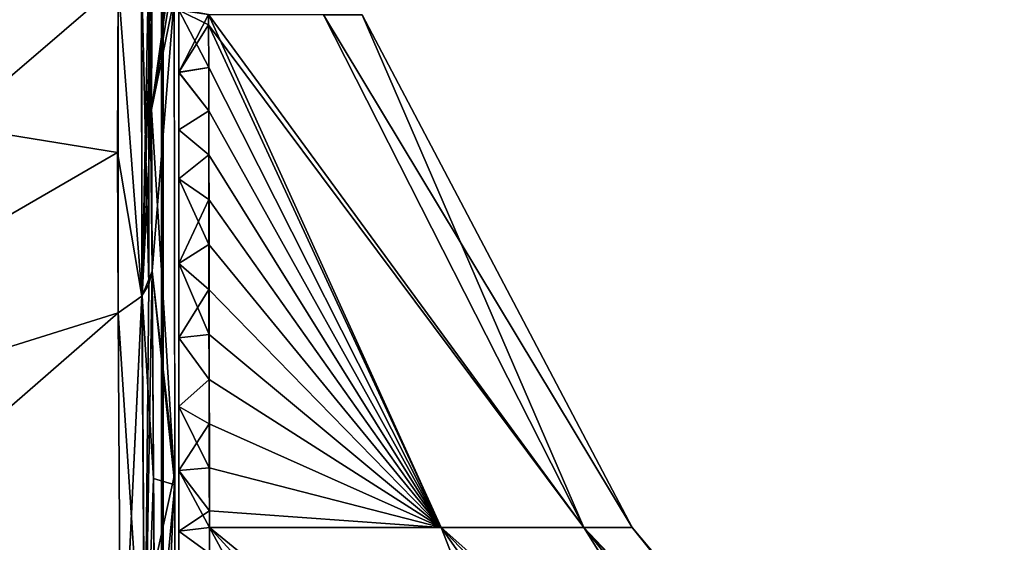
# Model space of a CAD drawing. Header units: millimetres. Extents: x -115 to 115, y -44 to 583.
# Tile 21 of 102: x 61 to 96, y 50 to 68. Entities that reach past the tile are written whole.
import ezdxf

# ---------------------------------------------------------------- set-up
doc = ezdxf.new("R2010")
doc.units = ezdxf.units.MM
doc.header["$LTSCALE"] = 67.002822
for name, color, linetype in [('106', 7, 'CONTINUOUS'), ('107', 7, 'CONTINUOUS'), ('108', 7, 'CONTINUOUS'), ('109', 7, 'CONTINUOUS'), ('110', 7, 'CONTINUOUS'), ('131', 7, 'CONTINUOUS'), ('162', 7, 'CONTINUOUS'), ('166', 7, 'CONTINUOUS'), ('180', 7, 'CONTINUOUS'), ('181', 7, 'CONTINUOUS'), ('183', 7, 'CONTINUOUS'), ('199', 7, 'CONTINUOUS'), ('705', 7, 'CONTINUOUS'), ('706', 7, 'CONTINUOUS'), ('75', 7, 'CONTINUOUS')]:
    doc.layers.add(name, color=color, linetype=linetype)

msp = doc.modelspace()

# ---------------------------------------------------------------- linework, layer by layer
at = {"layer": '106', "color": 7, "linetype": 'Continuous'}
for points in [[(39.715, 67.808, 180.956), (64.939, 74.886, 175.631), (39.787, 87.334, 204.469), (39.715, 67.808, 180.956)], [(64.898, 69.574, 168.383), (64.939, 74.886, 175.631), (39.715, 67.808, 180.956), (64.898, 69.574, 168.383)], [(64.898, 69.574, 168.383), (39.715, 67.808, 180.956), (64.873, 63.731, 159.857), (64.898, 69.574, 168.383)], [(39.715, 67.808, 180.956), (43.989, 51.645, 155.125), (64.873, 63.731, 159.857), (39.715, 67.808, 180.956)], [(43.989, 51.645, 155.125), (64.897, 58.183, 151.116), (64.873, 63.731, 159.857), (43.989, 51.645, 155.125)]]:
    msp.add_3dface(points, dxfattribs=at)
at = {"layer": '107', "color": 7, "linetype": 'Continuous'}
for points in [[(66.074, 70.938, 167.404), (65.961, 70.506, 167.713), (66.049, 65.221, 159.055), (66.074, 70.938, 167.404)], [(65.961, 70.506, 167.713), (65.712, 70.117, 167.992), (65.962, 59.172, 150.517), (65.961, 70.506, 167.713)], [(66.049, 65.221, 159.055), (65.961, 70.506, 167.713), (66.072, 59.629, 150.239), (66.049, 65.221, 159.055)], [(66.072, 59.629, 150.239), (65.961, 70.506, 167.713), (65.962, 59.172, 150.517), (66.072, 59.629, 150.239)], [(65.712, 70.117, 167.992), (64.898, 69.574, 168.383), (65.714, 58.761, 150.767), (65.712, 70.117, 167.992)], [(65.962, 59.172, 150.517), (65.712, 70.117, 167.992), (65.724, 58.774, 150.759), (65.962, 59.172, 150.517)], [(65.724, 58.774, 150.759), (65.712, 70.117, 167.992), (65.714, 58.761, 150.767), (65.724, 58.774, 150.759)], [(64.898, 69.574, 168.383), (64.873, 63.731, 159.857), (65.714, 58.761, 150.767), (64.898, 69.574, 168.383)], [(64.873, 63.731, 159.857), (64.897, 58.183, 151.116), (65.714, 58.761, 150.767), (64.873, 63.731, 159.857)]]:
    msp.add_3dface(points, dxfattribs=at)
at = {"layer": '108', "color": 7, "linetype": 'Continuous'}
for points in [[(66.84, 70.938, 147.462), (66.074, 70.938, 167.404), (66.049, 65.221, 159.055), (66.84, 70.938, 147.462)], [(66.84, 70.938, 147.462), (66.049, 65.221, 159.055), (66.839, 69.998, 145.961), (66.84, 70.938, 147.462)], [(66.839, 69.998, 145.961), (66.049, 65.221, 159.055), (66.84, 69.062, 144.445), (66.839, 69.998, 145.961)], [(66.049, 65.221, 159.055), (66.072, 59.629, 150.239), (66.84, 69.062, 144.445), (66.049, 65.221, 159.055)], [(66.84, 69.062, 144.445), (66.072, 59.629, 150.239), (66.86, 52.636, 120.172), (66.84, 69.062, 144.445)], [(66.072, 59.629, 150.239), (66.147, 49.378, 134.507), (66.86, 52.636, 120.172), (66.072, 59.629, 150.239)], [(66.147, 49.378, 134.507), (66.208, 38.217, 119.432), (66.86, 52.636, 120.172), (66.147, 49.378, 134.507)], [(66.86, 52.636, 120.172), (66.208, 38.217, 119.432), (66.874, 34.003, 97.362), (66.86, 52.636, 120.172)]]:
    msp.add_3dface(points, dxfattribs=at)
at = {"layer": '109', "color": 7, "linetype": 'Continuous'}
for points in [[(66.072, 59.629, 150.239), (65.962, 59.172, 150.517), (65.82, 44.947, 130.015), (66.072, 59.629, 150.239)], [(66.147, 49.378, 134.507), (66.072, 59.629, 150.239), (65.82, 44.947, 130.015), (66.147, 49.378, 134.507)], [(65.962, 59.172, 150.517), (65.724, 58.774, 150.759), (65.82, 44.947, 130.015), (65.962, 59.172, 150.517)], [(65.714, 58.761, 150.767), (64.897, 58.183, 151.116), (64.996, 43.446, 129.133), (65.714, 58.761, 150.767)], [(65.724, 58.774, 150.759), (65.714, 58.761, 150.767), (64.996, 43.446, 129.133), (65.724, 58.774, 150.759)], [(65.82, 44.947, 130.015), (65.724, 58.774, 150.759), (64.996, 43.446, 129.133), (65.82, 44.947, 130.015)]]:
    msp.add_3dface(points, dxfattribs=at)
at = {"layer": '110', "color": 7, "linetype": 'Continuous'}
for points in [[(64.897, 58.183, 151.116), (43.989, 51.645, 155.125), (64.996, 43.446, 129.133), (64.897, 58.183, 151.116)], [(64.996, 43.446, 129.133), (43.989, 51.645, 155.125), (39.75, 36.299, 134.393), (64.996, 43.446, 129.133)]]:
    msp.add_3dface(points, dxfattribs=at)
at = {"layer": '131', "color": 7, "linetype": 'Continuous'}
for points in [[(66.458, 53.909, 118.2), (66.458, 70.938, 143.295), (66.4, 52.148, 119.518), (66.458, 53.909, 118.2)], [(66.4, 52.148, 119.518), (66.458, 70.938, 143.295), (66.4, 69.062, 144.445), (66.4, 52.148, 119.518)], [(66.458, 34.641, 94.781), (66.458, 53.909, 118.2), (66.4, 33.008, 96.255), (66.458, 34.641, 94.781)], [(66.4, 33.008, 96.255), (66.458, 53.909, 118.2), (66.4, 52.148, 119.518), (66.4, 33.008, 96.255)]]:
    msp.add_3dface(points, dxfattribs=at)
at = {"layer": '162', "color": 7, "linetype": 'Continuous'}
for points in [[(64.939, 74.887, -175.631), (39.715, 67.808, -180.955), (39.788, 87.334, -204.469), (64.939, 74.887, -175.631)], [(64.939, 74.887, -175.631), (43.989, 51.645, -155.125), (39.715, 67.808, -180.955), (64.939, 74.887, -175.631)], [(64.898, 69.574, -168.383), (43.989, 51.645, -155.125), (64.939, 74.887, -175.631), (64.898, 69.574, -168.383)], [(64.871, 63.73, -159.857), (43.989, 51.645, -155.125), (64.898, 69.574, -168.383), (64.871, 63.73, -159.857)], [(64.896, 58.182, -151.116), (43.989, 51.645, -155.125), (64.871, 63.73, -159.857), (64.896, 58.182, -151.116)]]:
    msp.add_3dface(points, dxfattribs=at)
at = {"layer": '166', "color": 7, "linetype": 'Continuous'}
for points in [[(43.989, 51.645, -155.125), (64.896, 58.182, -151.116), (39.755, 36.3, -134.393), (43.989, 51.645, -155.125)], [(64.896, 58.182, -151.116), (64.996, 43.446, -129.133), (39.755, 36.3, -134.393), (64.896, 58.182, -151.116)]]:
    msp.add_3dface(points, dxfattribs=at)
at = {"layer": '180', "color": 7, "linetype": 'Continuous'}
for points in [[(65.725, 58.775, -150.759), (66.073, 59.634, -150.236), (66.126, 52.45, -139.011), (65.725, 58.775, -150.759)], [(65.827, 44.006, -128.723), (64.896, 58.182, -151.116), (65.714, 58.761, -150.767), (65.827, 44.006, -128.723)], [(65.725, 58.775, -150.759), (65.827, 44.006, -128.723), (65.714, 58.761, -150.767), (65.725, 58.775, -150.759)], [(65.827, 44.006, -128.723), (65.725, 58.775, -150.759), (66.126, 52.45, -139.011), (65.827, 44.006, -128.723)], [(64.996, 43.446, -129.133), (64.896, 58.182, -151.116), (65.827, 44.006, -128.723), (64.996, 43.446, -129.133)], [(66.174, 44.816, -128.119), (65.827, 44.006, -128.723), (66.126, 52.45, -139.011), (66.174, 44.816, -128.119)]]:
    msp.add_3dface(points, dxfattribs=at)
at = {"layer": '181', "color": 7, "linetype": 'Continuous'}
for points in [[(66.074, 70.938, -167.406), (66.84, 69.062, -144.445), (66.049, 65.221, -159.055), (66.074, 70.938, -167.406)], [(66.84, 69.062, -144.445), (66.86, 52.238, -119.639), (66.049, 65.221, -159.055), (66.84, 69.062, -144.445)], [(66.86, 52.238, -119.639), (66.073, 59.634, -150.236), (66.049, 65.221, -159.055), (66.86, 52.238, -119.639)], [(66.126, 52.45, -139.011), (66.073, 59.634, -150.236), (66.86, 52.238, -119.639), (66.126, 52.45, -139.011)], [(66.174, 44.816, -128.119), (66.126, 52.45, -139.011), (66.86, 52.238, -119.639), (66.174, 44.816, -128.119)], [(66.875, 33.11, -96.367), (66.174, 44.816, -128.119), (66.86, 52.238, -119.639), (66.875, 33.11, -96.367)]]:
    msp.add_3dface(points, dxfattribs=at)
at = {"layer": '183', "color": 7, "linetype": 'Continuous'}
for points in [[(65.725, 58.775, -150.759), (66.074, 70.938, -167.406), (66.049, 65.221, -159.055), (65.725, 58.775, -150.759)], [(66.074, 70.938, -167.406), (65.725, 58.775, -150.759), (65.961, 70.506, -167.713), (66.074, 70.938, -167.406)], [(65.961, 70.506, -167.713), (65.725, 58.775, -150.759), (65.712, 70.117, -167.992), (65.961, 70.506, -167.713)], [(65.714, 58.761, -150.767), (64.898, 69.574, -168.383), (65.712, 70.117, -167.992), (65.714, 58.761, -150.767)], [(65.725, 58.775, -150.759), (65.714, 58.761, -150.767), (65.712, 70.117, -167.992), (65.725, 58.775, -150.759)], [(64.896, 58.182, -151.116), (64.871, 63.73, -159.857), (64.898, 69.574, -168.383), (64.896, 58.182, -151.116)], [(64.896, 58.182, -151.116), (64.898, 69.574, -168.383), (65.714, 58.761, -150.767), (64.896, 58.182, -151.116)], [(66.073, 59.634, -150.236), (65.725, 58.775, -150.759), (66.049, 65.221, -159.055), (66.073, 59.634, -150.236)]]:
    msp.add_3dface(points, dxfattribs=at)
at = {"layer": '199', "color": 7, "linetype": 'Continuous'}
for points in [[(66.4, 69.062, -144.445), (66.457, 70.938, -143.295), (66.457, 53.909, -118.2), (66.4, 69.062, -144.445)], [(66.4, 52.148, -119.518), (66.4, 69.062, -144.445), (66.457, 53.909, -118.2), (66.4, 52.148, -119.518)], [(66.457, 34.641, -94.781), (66.4, 52.148, -119.518), (66.457, 53.909, -118.2), (66.457, 34.641, -94.781)], [(66.4, 33.008, -96.255), (66.4, 52.148, -119.518), (66.457, 34.641, -94.781), (66.4, 33.008, -96.255)]]:
    msp.add_3dface(points, dxfattribs=at)
at = {"layer": '705', "color": 7, "linetype": 'Continuous'}
for points in [[(68.032, 68.157, 28.388), (81.031, 50.751, 16.834), (68.031, 68.51, 28.008), (68.032, 68.157, 28.388)], [(68.031, 68.51, 28.008), (81.031, 50.751, 16.834), (72.014, 68.506, 14.256), (68.031, 68.51, 28.008)], [(81.031, 50.751, -16.834), (76.087, 50.751, -33.013), (68.031, 68.51, -28.008), (81.031, 50.751, -16.834)], [(72.014, 68.506, -14.256), (81.031, 50.751, -16.834), (68.031, 68.51, -28.008), (72.014, 68.506, -14.256)], [(68.031, 68.51, -28.008), (76.087, 50.751, -33.013), (68.032, 68.157, -28.388), (68.031, 68.51, -28.008)], [(81.031, 50.751, 16.834), (82.701, 50.751, 0), (72.014, 68.506, 14.256), (81.031, 50.751, 16.834)], [(72.014, 68.506, 14.256), (82.701, 50.751, 0), (73.356, 68.506, 0), (72.014, 68.506, 14.256)], [(73.356, 68.506, 0), (81.031, 50.751, -16.834), (72.014, 68.506, -14.256), (73.356, 68.506, 0)], [(82.701, 50.751, 0), (81.031, 50.751, -16.834), (73.356, 68.506, 0), (82.701, 50.751, 0)], [(76.087, 50.751, 33.013), (81.031, 50.751, 16.834), (68.032, 68.157, 28.388), (76.087, 50.751, 33.013)], [(68.034, 66.682, 29.978), (76.087, 50.751, 33.013), (68.032, 68.157, 28.388), (68.034, 66.682, 29.978)], [(68.032, 68.157, -28.388), (76.087, 50.751, -33.013), (68.034, 66.682, -29.978), (68.032, 68.157, -28.388)], [(68.036, 65.178, 31.604), (76.087, 50.751, 33.013), (68.034, 66.682, 29.978), (68.036, 65.178, 31.604)], [(76.087, 50.751, -33.013), (68.058, 50.751, -47.908), (68.034, 66.682, -29.978), (76.087, 50.751, -33.013)], [(68.034, 66.682, -29.978), (68.058, 50.751, -47.908), (68.036, 65.178, -31.604), (68.034, 66.682, -29.978)], [(68.038, 63.651, 33.262), (76.087, 50.751, 33.013), (68.036, 65.178, 31.604), (68.038, 63.651, 33.262)], [(68.036, 65.178, -31.604), (68.058, 50.751, -47.908), (68.038, 63.651, -33.262), (68.036, 65.178, -31.604)], [(68.04, 62.109, 34.947), (76.087, 50.751, 33.013), (68.038, 63.651, 33.262), (68.04, 62.109, 34.947)], [(68.038, 63.651, -33.262), (68.058, 50.751, -47.908), (68.04, 62.109, -34.947), (68.038, 63.651, -33.262)], [(68.042, 60.556, 36.657), (76.087, 50.751, 33.013), (68.04, 62.109, 34.947), (68.042, 60.556, 36.657)], [(68.04, 62.109, -34.947), (68.058, 50.751, -47.908), (68.042, 60.556, -36.657), (68.04, 62.109, -34.947)], [(68.044, 58.998, 38.388), (76.087, 50.751, 33.013), (68.042, 60.556, 36.657), (68.044, 58.998, 38.388)], [(68.042, 60.556, -36.657), (68.058, 50.751, -47.908), (68.044, 58.998, -38.388), (68.042, 60.556, -36.657)], [(68.047, 57.44, 40.137), (76.087, 50.751, 33.013), (68.044, 58.998, 38.388), (68.047, 57.44, 40.137)], [(68.044, 58.998, -38.388), (68.058, 50.751, -47.908), (68.047, 57.44, -40.137), (68.044, 58.998, -38.388)], [(68.049, 55.884, 41.904), (76.087, 50.751, 33.013), (68.047, 57.44, 40.137), (68.049, 55.884, 41.904)], [(68.047, 57.44, -40.137), (68.058, 50.751, -47.908), (68.049, 55.884, -41.904), (68.047, 57.44, -40.137)], [(68.052, 54.344, 43.675), (76.087, 50.751, 33.013), (68.049, 55.884, 41.904), (68.052, 54.344, 43.675)], [(68.049, 55.884, -41.904), (68.058, 50.751, -47.908), (68.052, 54.344, -43.675), (68.049, 55.884, -41.904)], [(68.055, 52.826, 45.446), (76.087, 50.751, 33.013), (68.052, 54.344, 43.675), (68.055, 52.826, 45.446)], [(68.052, 54.344, -43.675), (68.058, 50.751, -47.908), (68.055, 52.826, -45.446), (68.052, 54.344, -43.675)], [(68.057, 51.329, 47.216), (76.087, 50.751, 33.013), (68.055, 52.826, 45.446), (68.057, 51.329, 47.216)], [(68.058, 50.751, -47.908), (68.057, 51.329, -47.216), (68.055, 52.826, -45.446), (68.058, 50.751, -47.908)], [(68.058, 50.751, 47.908), (76.087, 50.751, 33.013), (68.057, 51.329, 47.216), (68.058, 50.751, 47.908)], [(82.093, 35.405, 49.799), (86.88, 35.405, 40.526), (68.058, 50.751, 47.908), (82.093, 35.405, 49.799)], [(68.06, 49.854, 48.988), (82.093, 35.405, 49.799), (68.058, 50.751, 47.908), (68.06, 49.854, 48.988)], [(68.058, 50.751, 47.908), (86.88, 35.405, 40.526), (76.087, 50.751, 33.013), (68.058, 50.751, 47.908)], [(82.093, 35.405, -49.799), (76.352, 35.405, -58.514), (68.058, 50.751, -47.908), (82.093, 35.405, -49.799)], [(76.087, 50.751, -33.013), (82.093, 35.405, -49.799), (68.058, 50.751, -47.908), (76.087, 50.751, -33.013)], [(68.058, 50.751, -47.908), (76.352, 35.405, -58.514), (68.06, 49.854, -48.988), (68.058, 50.751, -47.908)], [(86.88, 35.405, 40.526), (90.661, 35.405, 30.798), (76.087, 50.751, 33.013), (86.88, 35.405, 40.526)], [(90.661, 35.405, 30.798), (93.392, 35.405, 20.726), (76.087, 50.751, 33.013), (90.661, 35.405, 30.798)], [(76.087, 50.751, 33.013), (93.392, 35.405, 20.726), (81.031, 50.751, 16.834), (76.087, 50.751, 33.013)], [(90.661, 35.405, -30.798), (86.88, 35.405, -40.526), (76.087, 50.751, -33.013), (90.661, 35.405, -30.798)], [(81.031, 50.751, -16.834), (90.661, 35.405, -30.798), (76.087, 50.751, -33.013), (81.031, 50.751, -16.834)], [(86.88, 35.405, -40.526), (82.093, 35.405, -49.799), (76.087, 50.751, -33.013), (86.88, 35.405, -40.526)], [(93.392, 35.405, 20.726), (95.042, 35.405, 10.421), (81.031, 50.751, 16.834), (93.392, 35.405, 20.726)], [(95.042, 35.405, 10.421), (95.595, 35.405), (81.031, 50.751, 16.834), (95.042, 35.405, 10.421)], [(81.031, 50.751, 16.834), (95.595, 35.405), (82.701, 50.751, 0), (81.031, 50.751, 16.834)], [(95.042, 35.405, -10.421), (93.392, 35.405, -20.726), (81.031, 50.751, -16.834), (95.042, 35.405, -10.421)], [(82.701, 50.751, 0), (95.042, 35.405, -10.421), (81.031, 50.751, -16.834), (82.701, 50.751, 0)], [(93.392, 35.405, -20.726), (90.661, 35.405, -30.798), (81.031, 50.751, -16.834), (93.392, 35.405, -20.726)], [(95.595, 35.405), (95.042, 35.405, -10.421), (82.701, 50.751, 0), (95.595, 35.405)]]:
    msp.add_3dface(points, dxfattribs=at)
at = {"layer": '706', "color": 7, "linetype": 'Continuous'}
for points in [[(67, 66.512, 30.241), (68.031, 68.51, 28.008), (67, 68.702, 27.881), (67, 66.512, 30.241)], [(68.031, 68.51, -28.008), (68.032, 68.157, -28.388), (67, 68.665, -27.921), (68.031, 68.51, -28.008)], [(68.032, 68.157, -28.388), (68.034, 66.682, -29.978), (67, 68.665, -27.921), (68.032, 68.157, -28.388)], [(67, 68.665, -27.921), (68.034, 66.682, -29.978), (67, 66.51, -30.243), (67, 68.665, -27.921)], [(68.032, 68.157, 28.388), (68.031, 68.51, 28.008), (67, 66.512, 30.241), (68.032, 68.157, 28.388)], [(68.034, 66.682, 29.978), (68.032, 68.157, 28.388), (67, 66.512, 30.241), (68.034, 66.682, 29.978)], [(68.036, 65.178, 31.604), (68.034, 66.682, 29.978), (67, 66.512, 30.241), (68.036, 65.178, 31.604)], [(68.034, 66.682, -29.978), (68.036, 65.178, -31.604), (67, 66.51, -30.243), (68.034, 66.682, -29.978)], [(67, 64.521, 32.396), (68.036, 65.178, 31.604), (67, 66.512, 30.241), (67, 64.521, 32.396)], [(67, 66.51, -30.243), (68.036, 65.178, -31.604), (67, 64.522, -32.396), (67, 66.51, -30.243)], [(68.038, 63.651, 33.262), (68.036, 65.178, 31.604), (67, 64.521, 32.396), (68.038, 63.651, 33.262)], [(68.036, 65.178, -31.604), (68.038, 63.651, -33.262), (67, 64.522, -32.396), (68.036, 65.178, -31.604)], [(67, 64.522, -32.396), (68.038, 63.651, -33.262), (67, 62.82, -34.249), (67, 64.522, -32.396)], [(67, 62.82, 34.249), (68.038, 63.651, 33.262), (67, 64.521, 32.396), (67, 62.82, 34.249)], [(68.04, 62.109, 34.947), (68.038, 63.651, 33.262), (67, 62.82, 34.249), (68.04, 62.109, 34.947)], [(68.038, 63.651, -33.262), (68.04, 62.109, -34.947), (67, 62.82, -34.249), (68.038, 63.651, -33.262)], [(67, 59.898, 37.468), (68.04, 62.109, 34.947), (67, 62.82, 34.249), (67, 59.898, 37.468)], [(68.04, 62.109, -34.947), (68.042, 60.556, -36.657), (67, 62.82, -34.249), (68.04, 62.109, -34.947)], [(67, 62.82, -34.249), (68.042, 60.556, -36.657), (67, 59.898, -37.468), (67, 62.82, -34.249)], [(68.042, 60.556, 36.657), (68.04, 62.109, 34.947), (67, 59.898, 37.468), (68.042, 60.556, 36.657)], [(68.044, 58.998, 38.388), (68.042, 60.556, 36.657), (67, 59.898, 37.468), (68.044, 58.998, 38.388)], [(68.042, 60.556, -36.657), (68.044, 58.998, -38.388), (67, 59.898, -37.468), (68.042, 60.556, -36.657)], [(67, 57.317, 40.359), (68.044, 58.998, 38.388), (67, 59.898, 37.468), (67, 57.317, 40.359)], [(68.044, 58.998, -38.388), (68.047, 57.44, -40.137), (67, 59.898, -37.468), (68.044, 58.998, -38.388)], [(67, 59.898, -37.468), (68.047, 57.44, -40.137), (67, 57.317, -40.359), (67, 59.898, -37.468)], [(68.047, 57.44, 40.137), (68.044, 58.998, 38.388), (67, 57.317, 40.359), (68.047, 57.44, 40.137)], [(68.049, 55.884, 41.904), (68.047, 57.44, 40.137), (67, 57.317, 40.359), (68.049, 55.884, 41.904)], [(68.047, 57.44, -40.137), (68.049, 55.884, -41.904), (67, 57.317, -40.359), (68.047, 57.44, -40.137)], [(67, 54.947, 43.063), (68.049, 55.884, 41.904), (67, 57.317, 40.359), (67, 54.947, 43.063)], [(67, 57.317, -40.359), (68.049, 55.884, -41.904), (67, 54.947, -43.063), (67, 57.317, -40.359)], [(68.052, 54.344, 43.675), (68.049, 55.884, 41.904), (67, 54.947, 43.063), (68.052, 54.344, 43.675)], [(68.049, 55.884, -41.904), (68.052, 54.344, -43.675), (67, 54.947, -43.063), (68.049, 55.884, -41.904)], [(67, 52.731, 45.643), (68.052, 54.344, 43.675), (67, 54.947, 43.063), (67, 52.731, 45.643)], [(68.052, 54.344, -43.675), (68.055, 52.826, -45.446), (67, 54.947, -43.063), (68.052, 54.344, -43.675)], [(67, 54.947, -43.063), (68.055, 52.826, -45.446), (67, 52.731, -45.643), (67, 54.947, -43.063)], [(68.055, 52.826, 45.446), (68.052, 54.344, 43.675), (67, 52.731, 45.643), (68.055, 52.826, 45.446)], [(68.055, 52.826, -45.446), (68.057, 51.329, -47.216), (67, 52.731, -45.643), (68.055, 52.826, -45.446)], [(68.057, 51.329, 47.216), (68.055, 52.826, 45.446), (67, 52.731, 45.643), (68.057, 51.329, 47.216)], [(68.057, 51.329, -47.216), (68.058, 50.751, -47.908), (67, 52.731, -45.643), (68.057, 51.329, -47.216)], [(67, 52.731, -45.643), (68.058, 50.751, -47.908), (67, 50.635, -48.133), (67, 52.731, -45.643)], [(67, 50.635, 48.133), (68.057, 51.329, 47.216), (67, 52.731, 45.643), (67, 50.635, 48.133)], [(68.058, 50.751, 47.908), (68.057, 51.329, 47.216), (67, 50.635, 48.133), (68.058, 50.751, 47.908)], [(68.06, 49.854, 48.988), (68.058, 50.751, 47.908), (67, 50.635, 48.133), (68.06, 49.854, 48.988)], [(68.058, 50.751, -47.908), (68.06, 49.854, -48.988), (67, 50.635, -48.133), (68.058, 50.751, -47.908)], [(67, 48.64, 50.556), (68.06, 49.854, 48.988), (67, 50.635, 48.133), (67, 48.64, 50.556)], [(67, 50.635, -48.133), (68.06, 49.854, -48.988), (67, 48.64, -50.556), (67, 50.635, -48.133)]]:
    msp.add_3dface(points, dxfattribs=at)
at = {"layer": '75', "color": 7, "linetype": 'Continuous'}
for points in [[(67, 71.088, 143.106), (67, 54.074, 118.016), (67, 172.128, 137.5), (67, 71.088, 143.106)], [(67, 172.128, 137.5), (67, 54.074, 118.016), (67, 155.132, 118.482), (67, 172.128, 137.5)], [(67, 155.132, 118.482), (67, 54.074, 118.016), (67, 140.799, 97.382), (67, 155.132, 118.482)], [(67, 155.132, -118.482), (67, 140.799, -97.382), (67, 54.074, -118.016), (67, 155.132, -118.482)], [(67, 71.088, -143.106), (67, 155.132, -118.482), (67, 54.074, -118.016), (67, 71.088, -143.106)], [(67, 54.074, 118.016), (67, 34.823, 94.597), (67, 140.799, 97.382), (67, 54.074, 118.016)], [(67, 140.799, 97.382), (67, 34.823, 94.597), (67, 129.381, 74.573), (67, 140.799, 97.382)], [(67, 140.799, -97.382), (67, 129.381, -74.573), (67, 34.823, -94.597), (67, 140.799, -97.382)], [(67, 54.074, -118.016), (67, 140.799, -97.382), (67, 34.823, -94.597), (67, 54.074, -118.016)], [(67, 34.823, 94.597), (67, 13.5, 73.05), (67, 129.381, 74.573), (67, 34.823, 94.597)], [(67, 129.381, 74.573), (67, 13.5, 73.05), (67, 121.08, 50.454), (67, 129.381, 74.573)], [(67, 129.381, -74.573), (67, 121.08, -50.454), (67, 13.5, -73.05), (67, 129.381, -74.573)], [(67, 34.823, -94.597), (67, 129.381, -74.573), (67, 13.5, -73.05), (67, 34.823, -94.597)], [(67, 13.5, 73.05), (67, 13.5, -3.5), (67, 121.08, 50.454), (67, 13.5, 73.05)], [(67, 121.08, 50.454), (67, 13.5, -3.5), (67, 116.04, 25.45), (67, 121.08, 50.454)], [(67, 121.08, -50.454), (67, 116.04, -25.45), (67, 13.5, -40), (67, 121.08, -50.454)], [(67, 13.5, -73.05), (67, 121.08, -50.454), (67, 13.5, -40), (67, 13.5, -73.05)], [(67, 116.04, 25.45), (67, 13.5, -3.5), (67, 114.35), (67, 116.04, 25.45)], [(67, 116.04, -25.45), (67, 114.35), (67, 21.5, -9.5), (67, 116.04, -25.45)], [(67, 13.5, -40), (67, 116.04, -25.45), (67, 13.904, -38.497), (67, 13.5, -40)], [(67, 13.904, -38.497), (67, 116.04, -25.45), (67, 18.5, -37), (67, 13.904, -38.497)], [(67, 18.5, -37), (67, 116.04, -25.45), (67, 20.003, -36.596), (67, 18.5, -37)], [(67, 20.003, -36.596), (67, 116.04, -25.45), (67, 21.096, -35.503), (67, 20.003, -36.596)], [(67, 21.096, -35.503), (67, 116.04, -25.45), (67, 21.5, -34), (67, 21.096, -35.503)], [(67, 21.5, -34), (67, 116.04, -25.45), (67, 21.5, -9.5), (67, 21.5, -34)], [(67, 14.997, -6.096), (67, 16.5, -6.5), (67, 114.35), (67, 14.997, -6.096)], [(67, 114.35), (67, 16.5, -6.5), (67, 18.5, -6.5), (67, 114.35)], [(67, 13.904, -5.003), (67, 14.997, -6.096), (67, 114.35), (67, 13.904, -5.003)], [(67, 13.5, -3.5), (67, 13.904, -5.003), (67, 114.35), (67, 13.5, -3.5)], [(67, 21.5, -9.5), (67, 114.35), (67, 21.096, -7.997), (67, 21.5, -9.5)], [(67, 21.096, -7.997), (67, 114.35), (67, 20.003, -6.904), (67, 21.096, -7.997)], [(67, 20.003, -6.904), (67, 114.35), (67, 18.5, -6.5), (67, 20.003, -6.904)]]:
    msp.add_3dface(points, dxfattribs=at)

doc.saveas('drawing.dxf')
